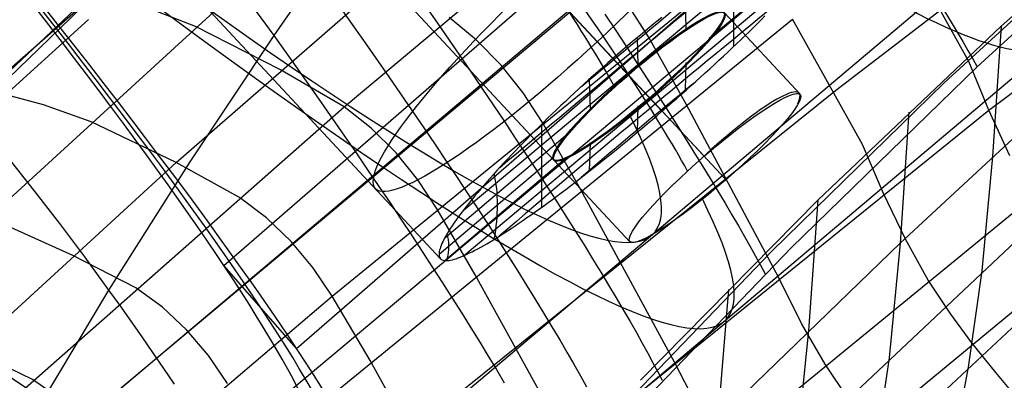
# Model space of a CAD drawing. Extents: x -919 to -345, y -585 to -19.
# Tile 46 of 123: x -809 to -783, y -165 to -155. Entities that reach past the tile are written whole.
import ezdxf

# ---------------------------------------------------------------- set-up
doc = ezdxf.new("R2010")
doc.units = 0
for name, color, linetype in [('IMBOTT_SEDU', 139, 'CONTINUOUS'), ('LIMES_EST', 7, 'CONTINUOUS'), ('SCHIUMATO', 84, 'CONTINUOUS'), ('TELAIO', 3, 'CONTINUOUS')]:
    doc.layers.add(name, color=color, linetype=linetype)

msp = doc.modelspace()

# ---------------------------------------------------------------- linework, layer by layer
at = {"layer": 'IMBOTT_SEDU'}
for p, q in [((-784.167, -157.132, -29.487), (-779.43, -152.793, -29.487)), ((-788.761, -161.62, -29.488), (-784.167, -157.132, -29.487)), ((-793.209, -166.253, -29.488), (-788.761, -161.62, -29.488))]:
    msp.add_line(p, q, dxfattribs=at)
at = {"layer": 'LIMES_EST'}
for p, q in [((-806.931, -141.524, 45.376), (-792.998, -156.484, 41.936)), ((-806.479, -142.01, 49.321), (-792.604, -156.904, 45.897)), ((-806.139, -142.374, 52.279), (-792.301, -157.233, 48.863)), ((-805.8, -142.738, 55.238), (-792.042, -157.507, 51.843)), ((-805.348, -143.224, 59.182), (-791.689, -157.89, 55.81)), ((-808.335, -144.419, 52.279), (-794.582, -159.182, 48.886)), ((-803.371, -162.001, 27.177), (-785.98, -146.902, 27.647)), ((-811.262, -147.145, 52.279), (-797.592, -161.823, 48.904)), ((-801.434, -164.214, 26.587), (-784.044, -149.112, 27.04)), ((-807.201, -166.172, 158.697), (-789.567, -151.41, 159.985)), ((-796.987, -160.534, 44.843), (-787.619, -152.702, 46.276)), ((-790.421, -155.93, 50.807), (-787.121, -153.206, 51.31)), ((-805.333, -168.453, 159.255), (-787.698, -153.69, 160.541)), ((-800.686, -168.548, 92.929), (-783.091, -153.707, 93.788)), ((-796.991, -161.751, 51.455), (-787.631, -153.919, 52.888)), ((-789.771, -156.162, 55.305), (-789.77, -153.951, 43.215)), ((-791.044, -155.693, 46.612), (-791.058, -154.894, 42.378)), ((-791.688, -155.389, 42.135), (-791.818, -155.494, 42.097)), ((-790.024, -155.272, 48.844), (-788.006, -157.44, 48.346)), ((-789.046, -155.455, 54.8), (-788.943, -155.351, 54.71)), ((-791.948, -155.6, 42.062), (-792.079, -155.707, 42.032)), ((-791.818, -155.494, 42.097), (-791.948, -155.6, 42.062)), ((-789.366, -155.77, 55.048), (-789.258, -155.664, 54.969)), ((-789.258, -155.664, 54.969), (-789.151, -155.559, 54.886)), ((-789.151, -155.559, 54.886), (-789.046, -155.455, 54.8)), ((-792.341, -155.924, 41.984), (-792.472, -156.034, 41.966)), ((-792.324, -156.666, 45.917), (-792.342, -155.925, 41.983)), ((-792.21, -155.815, 42.006), (-792.341, -155.924, 41.984)), ((-792.079, -155.707, 42.032), (-792.21, -155.815, 42.006)), ((-789.588, -155.985, 55.195), (-789.476, -155.877, 55.123)), ((-789.476, -155.877, 55.123), (-789.366, -155.77, 55.048)), ((-798.752, -170.841, 92.913), (-781.156, -156, 93.762)), ((-792.604, -156.145, 41.952), (-792.735, -156.257, 41.943)), ((-792.472, -156.034, 41.966), (-792.604, -156.145, 41.952)), ((-789.933, -156.312, 55.387), (-789.816, -156.202, 55.327)), ((-789.816, -156.202, 55.327), (-789.701, -156.093, 55.263)), ((-789.701, -156.093, 55.263), (-789.588, -155.985, 55.195)), ((-792.867, -156.37, 41.937), (-792.998, -156.484, 41.936)), ((-792.735, -156.257, 41.943), (-792.867, -156.37, 41.937)), ((-790.17, -156.533, 55.496), (-790.051, -156.423, 55.443)), ((-790.051, -156.423, 55.443), (-789.933, -156.312, 55.387)), ((-793.259, -156.713, 41.947), (-793.389, -156.828, 41.958)), ((-793.129, -156.598, 41.939), (-793.259, -156.713, 41.947)), ((-792.998, -156.484, 41.936), (-793.129, -156.598, 41.939)), ((-791.06, -157.34, 55.756), (-791.044, -156.59, 51.513)), ((-790.412, -156.757, 55.589), (-790.291, -156.645, 55.544)), ((-790.291, -156.645, 55.544), (-790.17, -156.533, 55.496)), ((-793.517, -156.942, 41.974), (-793.644, -157.057, 41.994)), ((-793.389, -156.828, 41.958), (-793.517, -156.942, 41.974)), ((-792.583, -156.927, 45.892), (-790.565, -159.093, 45.394)), ((-790.785, -157.095, 55.698), (-790.66, -156.982, 55.666)), ((-790.66, -156.982, 55.666), (-790.535, -156.869, 55.629)), ((-790.535, -156.869, 55.629), (-790.412, -156.757, 55.589)), ((-793.771, -157.171, 42.018), (-793.896, -157.286, 42.046)), ((-793.644, -157.057, 41.994), (-793.771, -157.171, 42.018)), ((-793.598, -157.83, 46.227), (-793.621, -157.035, 41.989)), ((-791.039, -157.321, 55.751), (-790.911, -157.208, 55.727)), ((-790.911, -157.208, 55.727), (-790.785, -157.095, 55.698)), ((-794.143, -157.515, 42.115), (-794.264, -157.628, 42.155)), ((-794.02, -157.4, 42.078), (-794.143, -157.515, 42.115)), ((-793.896, -157.286, 42.046), (-794.02, -157.4, 42.078)), ((-791.296, -157.549, 55.787), (-791.167, -157.435, 55.771)), ((-791.167, -157.435, 55.771), (-791.039, -157.321, 55.751)), ((-794.384, -157.742, 42.199), (-794.503, -157.855, 42.247)), ((-794.264, -157.628, 42.155), (-794.384, -157.742, 42.199)), ((-792.343, -158.446, 55.764), (-792.324, -157.747, 51.822)), ((-792.022, -157.529, 51.838), (-790.003, -159.697, 51.339)), ((-791.689, -157.89, 55.81), (-791.557, -157.776, 55.807)), ((-791.557, -157.776, 55.807), (-791.426, -157.662, 55.799)), ((-791.426, -157.662, 55.799), (-791.296, -157.549, 55.787)), ((-794.621, -157.968, 42.299), (-794.737, -158.08, 42.355)), ((-794.503, -157.855, 42.247), (-794.621, -157.968, 42.299)), ((-791.953, -158.116, 55.804), (-791.821, -158.003, 55.809)), ((-791.821, -158.003, 55.809), (-791.689, -157.89, 55.81)), ((-794.851, -158.192, 42.415), (-794.964, -158.303, 42.478)), ((-794.892, -160.447, 54.527), (-794.894, -158.233, 42.435)), ((-794.737, -158.08, 42.355), (-794.851, -158.192, 42.415)), ((-792.216, -158.339, 55.78), (-792.084, -158.228, 55.794)), ((-792.084, -158.228, 55.794), (-791.953, -158.116, 55.804)), ((-797.479, -161.265, 46.418), (-794.212, -158.497, 46.93)), ((-795.186, -158.524, 42.617), (-795.294, -158.633, 42.691)), ((-795.076, -158.414, 42.545), (-795.186, -158.524, 42.617)), ((-794.964, -158.303, 42.478), (-795.076, -158.414, 42.545)), ((-792.609, -158.667, 55.714), (-792.478, -158.559, 55.74)), ((-792.478, -158.559, 55.74), (-792.347, -158.449, 55.762)), ((-792.347, -158.449, 55.762), (-792.216, -158.339, 55.78)), ((-795.4, -158.742, 42.77), (-795.505, -158.849, 42.852)), ((-795.294, -158.633, 42.691), (-795.4, -158.742, 42.77)), ((-793.62, -159.485, 55.368), (-793.598, -158.726, 51.124)), ((-792.869, -158.881, 55.649), (-792.739, -158.775, 55.684)), ((-792.739, -158.775, 55.684), (-792.609, -158.667, 55.714)), ((-795.708, -159.062, 43.028), (-795.807, -159.166, 43.121)), ((-795.607, -158.956, 42.938), (-795.708, -159.062, 43.028)), ((-795.505, -158.849, 42.852), (-795.607, -158.956, 42.938)), ((-793.127, -159.091, 55.569), (-792.999, -158.987, 55.611)), ((-792.999, -158.987, 55.611), (-792.869, -158.881, 55.649)), ((-797.632, -161.702, 48.047), (-794.6, -159.13, 48.518)), ((-797.48, -161.872, 49.725), (-794.214, -159.103, 50.227)), ((-795.904, -159.27, 43.217), (-795.999, -159.373, 43.318)), ((-795.807, -159.166, 43.121), (-795.904, -159.27, 43.217)), ((-794.564, -159.202, 48.881), (-792.545, -161.369, 48.383)), ((-793.51, -159.397, 55.418), (-793.383, -159.296, 55.472)), ((-793.383, -159.296, 55.472), (-793.256, -159.194, 55.522)), ((-793.256, -159.194, 55.522), (-793.127, -159.091, 55.569)), ((-796.182, -159.574, 43.528), (-796.271, -159.674, 43.639)), ((-796.092, -159.474, 43.421), (-796.182, -159.574, 43.528)), ((-795.999, -159.373, 43.318), (-796.092, -159.474, 43.421)), ((-793.886, -159.691, 55.232), (-793.761, -159.595, 55.298)), ((-793.761, -159.595, 55.298), (-793.636, -159.496, 55.36)), ((-793.636, -159.496, 55.36), (-793.51, -159.397, 55.418)), ((-796.441, -159.868, 43.87), (-796.522, -159.963, 43.991)), ((-796.357, -159.771, 43.753), (-796.441, -159.868, 43.87)), ((-796.271, -159.674, 43.639), (-796.357, -159.771, 43.753)), ((-794.132, -159.881, 55.089), (-794.009, -159.787, 55.162)), ((-794.009, -159.787, 55.162), (-793.886, -159.691, 55.232)), ((-796.601, -160.056, 44.115), (-796.678, -160.147, 44.241)), ((-796.522, -159.963, 43.991), (-796.601, -160.056, 44.115)), ((-794.492, -160.153, 54.846), (-794.373, -160.064, 54.931)), ((-794.373, -160.064, 54.931), (-794.253, -159.973, 55.011)), ((-794.253, -159.973, 55.011), (-794.132, -159.881, 55.089)), ((-796.822, -160.324, 44.502), (-796.889, -160.409, 44.635)), ((-796.751, -160.236, 44.37), (-796.822, -160.324, 44.502)), ((-796.678, -160.147, 44.241), (-796.751, -160.236, 44.37)), ((-794.842, -160.41, 54.57), (-794.727, -160.326, 54.666)), ((-794.727, -160.326, 54.666), (-794.61, -160.24, 54.758)), ((-794.61, -160.24, 54.758), (-794.492, -160.153, 54.846)), ((-797.075, -160.651, 45.051), (-797.132, -160.728, 45.194)), ((-797.016, -160.573, 44.91), (-797.075, -160.651, 45.051)), ((-796.954, -160.492, 44.772), (-797.016, -160.573, 44.91)), ((-796.889, -160.409, 44.635), (-796.954, -160.492, 44.772)), ((-795.288, -160.728, 54.153), (-795.179, -160.652, 54.263)), ((-795.179, -160.652, 54.263), (-795.068, -160.573, 54.369)), ((-795.068, -160.573, 54.369), (-794.956, -160.493, 54.471)), ((-794.956, -160.493, 54.471), (-794.842, -160.41, 54.57)), ((-797.235, -160.875, 45.485), (-797.283, -160.944, 45.634)), ((-797.185, -160.802, 45.338), (-797.235, -160.875, 45.485)), ((-797.132, -160.728, 45.194), (-797.185, -160.802, 45.338)), ((-795.607, -160.946, 53.804), (-795.502, -160.876, 53.924)), ((-795.502, -160.876, 53.924), (-795.396, -160.803, 54.04)), ((-795.396, -160.803, 54.04), (-795.288, -160.728, 54.153)), ((-797.407, -161.14, 46.091), (-797.443, -161.201, 46.247)), ((-797.369, -161.077, 45.937), (-797.407, -161.14, 46.091)), ((-797.327, -161.012, 45.785), (-797.369, -161.077, 45.937)), ((-797.283, -160.944, 45.634), (-797.327, -161.012, 45.785)), ((-796.002, -161.204, 53.296), (-795.907, -161.144, 53.427)), ((-795.907, -161.144, 53.427), (-795.809, -161.08, 53.555)), ((-795.809, -161.08, 53.555), (-795.709, -161.014, 53.681)), ((-795.709, -161.014, 53.681), (-795.607, -160.946, 53.804)), ((-797.555, -161.418, 46.885), (-797.575, -161.467, 47.048)), ((-797.531, -161.368, 46.723), (-797.555, -161.418, 46.885)), ((-797.505, -161.314, 46.563), (-797.531, -161.368, 46.723)), ((-797.475, -161.259, 46.404), (-797.505, -161.314, 46.563)), ((-797.443, -161.201, 46.247), (-797.475, -161.259, 46.404)), ((-796.441, -161.47, 52.608), (-796.358, -161.422, 52.75)), ((-796.358, -161.422, 52.75), (-796.273, -161.371, 52.89)), ((-796.273, -161.371, 52.89), (-796.185, -161.318, 53.028)), ((-796.185, -161.318, 53.028), (-796.095, -161.263, 53.163)), ((-796.095, -161.263, 53.163), (-796.002, -161.204, 53.296)), ((-797.63, -161.669, 47.879), (-797.632, -161.702, 48.048)), ((-797.632, -161.702, 48.048), (-797.63, -161.731, 48.218)), ((-797.625, -161.634, 47.711), (-797.63, -161.669, 47.879)), ((-797.618, -161.596, 47.544), (-797.625, -161.634, 47.711)), ((-797.606, -161.555, 47.377), (-797.618, -161.596, 47.544)), ((-797.592, -161.512, 47.212), (-797.606, -161.555, 47.377)), ((-797.575, -161.467, 47.048), (-797.592, -161.512, 47.212)), ((-796.949, -161.731, 51.558), (-796.884, -161.702, 51.713)), ((-796.884, -161.702, 51.713), (-796.817, -161.67, 51.867)), ((-796.817, -161.67, 51.867), (-796.747, -161.635, 52.019)), ((-796.747, -161.635, 52.019), (-796.675, -161.598, 52.169)), ((-796.675, -161.598, 52.169), (-796.599, -161.558, 52.317)), ((-796.599, -161.558, 52.317), (-796.522, -161.515, 52.463)), ((-796.522, -161.515, 52.463), (-796.441, -161.47, 52.608)), ((-797.63, -161.731, 48.218), (-797.625, -161.758, 48.389)), ((-797.625, -161.758, 48.389), (-797.617, -161.783, 48.56)), ((-797.617, -161.783, 48.56), (-797.606, -161.804, 48.732)), ((-797.606, -161.804, 48.732), (-797.592, -161.823, 48.904)), ((-797.592, -161.823, 48.904), (-797.574, -161.838, 49.076)), ((-797.574, -161.838, 49.076), (-797.554, -161.851, 49.248)), ((-797.554, -161.851, 49.248), (-797.53, -161.861, 49.419)), ((-797.53, -161.861, 49.419), (-797.503, -161.868, 49.59)), ((-797.503, -161.868, 49.59), (-797.473, -161.872, 49.759)), ((-797.473, -161.872, 49.759), (-797.44, -161.874, 49.928)), ((-797.44, -161.874, 49.928), (-797.404, -161.872, 50.096)), ((-797.404, -161.872, 50.096), (-797.365, -161.868, 50.264)), ((-797.365, -161.868, 50.264), (-797.323, -161.86, 50.43)), ((-797.323, -161.86, 50.43), (-797.278, -161.85, 50.595)), ((-797.278, -161.85, 50.595), (-797.23, -161.837, 50.758)), ((-797.23, -161.837, 50.758), (-797.18, -161.822, 50.921)), ((-797.18, -161.822, 50.921), (-797.126, -161.803, 51.082)), ((-797.126, -161.803, 51.082), (-797.07, -161.782, 51.242)), ((-797.07, -161.782, 51.242), (-797.011, -161.758, 51.401)), ((-797.011, -161.758, 51.401), (-796.949, -161.731, 51.558)), ((-801.434, -164.214, 26.587), (-803.371, -162.001, 27.177))]:
    msp.add_line(p, q, dxfattribs=at)
at = {"layer": 'LIMES_EST', "extrusion": (-0.672084, 0.721641, 0.165943)}
msp.add_circle((686.955, -22.327, 429.97), 7, dxfattribs=at)
at = {"layer": 'LIMES_EST', "extrusion": (-0.647281, 0.748852, 0.142293)}
msp.add_circle((702.234, -8.429, 402.071), 3.002, dxfattribs=at)
at = {"layer": 'LIMES_EST', "extrusion": (-0.647275, 0.749032, 0.14137)}
msp.add_circle((702.283, -8.043, 401.964), 3.002, dxfattribs=at)
at = {"layer": 'LIMES_EST', "extrusion": (-0.647272, 0.748989, 0.141615)}
msp.add_circle((702.162, -8.219, 398.98), 3.002, dxfattribs=at)
at = {"layer": 'LIMES_EST', "extrusion": (0.696503, 0.716248, 0.043273)}
msp.add_arc((793.381, 123.555, -651.459), 339.13, 157.72278, 202.77131, dxfattribs=at)
at = {"layer": 'LIMES_EST', "extrusion": (0.697094, 0.715662, 0.043444)}
msp.add_arc((792.858, 123.691, -651.963), 340.646, 157.72557, 202.7711, dxfattribs=at)
at = {"layer": 'LIMES_EST', "extrusion": (0.697679, 0.715081, 0.043614)}
msp.add_arc((792.339, 123.825, -652.46), 342.162, 157.72834, 202.77093, dxfattribs=at)
at = {"layer": 'LIMES_EST', "extrusion": (0.695577, 0.717164, 0.042999)}
msp.add_arc((798.666, 122.418, -673.819), 341.258, 157.82604, 202.30884, dxfattribs=at)
at = {"layer": 'LIMES_EST', "extrusion": (0.696044, 0.716702, 0.043137)}
msp.add_arc((796.009, 122.993, -662.643), 340.189, 157.77498, 187.18913, dxfattribs=at)
at = {"layer": 'LIMES_EST', "extrusion": (0.696183, 0.716564, 0.043175)}
msp.add_arc((798.111, 122.561, -674.336), 342.775, 157.82889, 202.3086, dxfattribs=at)
at = {"layer": 'LIMES_EST', "extrusion": (0.696784, 0.715969, 0.04335)}
msp.add_arc((797.56, 122.703, -674.847), 344.292, 157.83171, 202.3084, dxfattribs=at)
at = {"layer": 'LIMES_EST', "extrusion": (0.697235, 0.715522, 0.043483)}
msp.add_arc((794.945, 123.269, -663.656), 343.231, 157.78089, 187.21374, dxfattribs=at)
at = {"layer": 'LIMES_EST', "extrusion": (0.696044, 0.716702, 0.043138)}
msp.add_arc((795.489, 122.889, -662.643), 339.659, 188.17534, 193.9524, dxfattribs=at)
at = {"layer": 'LIMES_EST', "extrusion": (-0.635519, 0.770228, -0.05352)}
msp.add_arc((696.797, -53.223, 380.795), 118.512, 80.94577, 85.65131, dxfattribs=at)
at = {"layer": 'LIMES_EST', "extrusion": (0.69724, 0.715518, 0.043482)}
msp.add_arc((794.394, 123.162, -663.659), 342.675, 188.18355, 193.91851, dxfattribs=at)
at = {"layer": 'LIMES_EST', "extrusion": (-0.646481, 0.757814, 0.088205)}
msp.add_arc((700.444, -23.177, 397.756), 30.653, 79.6051, 86.9597, dxfattribs=at)
at = {"layer": 'LIMES_EST', "extrusion": (-0.636566, 0.702716, 0.317764)}
msp.add_arc((707.959, 36.964, 410.357), 118.716, 260.58875, 265.28391, dxfattribs=at)
at = {"layer": 'LIMES_EST', "extrusion": (-0.647129, 0.737837, 0.191886)}
msp.add_arc((703.772, 7.382, 406.519), 30.608, 259.4905, 266.8537, dxfattribs=at)
at = {"layer": 'LIMES_EST', "extrusion": (-0.672162, 0.721583, 0.165878)}
msp.add_arc((686.911, -22.309, 424.123), 3, 158.3662, 271.9062, dxfattribs=at)
at = {"layer": 'LIMES_EST', "extrusion": (-0.487949, 0.858575, 0.157338)}
msp.add_arc((889.126, -2.769, 258.344), 118.241, 172.54191, 177.25772, dxfattribs=at)
at = {"layer": 'LIMES_EST', "extrusion": (-0.606876, 0.781763, 0.143343)}
msp.add_arc((759.189, -7.572, 364.559), 30.492, 169.9696, 177.3623, dxfattribs=at)
at = {"layer": 'SCHIUMATO'}
for p, q in [((-800.166, -157.776, 199.896), (-791.708, -150.695, 200.801)), ((-777.606, -151.151, -35.866), (-782.646, -155.621, -35.861)), ((-804.641, -159.256, 207.707), (-796.233, -151.934, 208.704)), ((-787.066, -157.334, 169.259), (-781.334, -152.95, 169.291)), ((-809.642, -160.728, 216.896), (-801.33, -153.125, 218.048)), ((-783.511, -156.567, 163.559), (-785.36, -153.212, 177.041)), ((-783.284, -156.705, -35.78), (-779.451, -153.202, -35.78)), ((-782.974, -157.866, 158.306), (-777.254, -153.56, 158.333)), ((-800.483, -162.82, 183.992), (-789.215, -153.63, 184.745)), ((-807.12, -166.115, 191.171), (-793.153, -154.34, 192.454)), ((-798.374, -154.532, -44.263), (-797.734, -155.453, -43.841)), ((-814.97, -162.68, 226.158), (-806.763, -154.732, 227.425)), ((-807.103, -155.04, 107.054), (-811.611, -158.98, 106.978)), ((-807.176, -155.02, 75.616), (-811.542, -159.122, 75.528)), ((-804.129, -155.63, 217.666), (-805.407, -155.135, 222.575)), ((-802.734, -154.929, -45.263), (-802.042, -155.876, -44.935)), ((-801.47, -155.055, -44.945), (-802.042, -155.876, -44.935)), ((-792.051, -155.903, 184.56), (-792.569, -155.093, 188.468)), ((-800.247, -155.155, -44.62), (-799.606, -156.064, -44.24)), ((-796.643, -155.983, 196.231), (-797.367, -155.391, 200.199)), ((-793.214, -155.299, -42.364), (-792.922, -155.741, -42.081)), ((-784.144, -155.242, -37.868), (-783.977, -155.52, -37.519)), ((-806.977, -155.448, 91.063), (-811.418, -159.458, 90.993)), ((-805.045, -169.16, 176.29), (-788.212, -155.44, 176.937)), ((-801.856, -156.786, 208.039), (-804.129, -155.63, 217.666)), ((-797.734, -155.453, -43.841), (-797.103, -156.37, -43.379)), ((-786.345, -158.779, 163.558), (-788.212, -155.44, 176.937)), ((-782.646, -155.621, -35.861), (-787.533, -160.26, -35.855)), ((-783.977, -155.52, -37.519), (-783.819, -155.785, -37.17)), ((-782.646, -155.621, -35.861), (-782.874, -159.095, -19.878)), ((-802.042, -155.876, -44.935), (-804.281, -159.236, -44.904)), ((-802.042, -155.876, -44.935), (-801.407, -156.764, -44.598)), ((-792.922, -155.741, -42.081), (-792.637, -156.175, -41.791)), ((-791.041, -157.698, 176.832), (-792.051, -155.903, 184.56)), ((-783.819, -155.785, -37.17), (-783.671, -156.035, -36.821)), ((-799.606, -156.064, -44.24), (-798.971, -156.974, -43.819)), ((-795.974, -156.66, 192.2), (-796.643, -155.983, 196.231)), ((-792.637, -156.175, -41.791), (-792.357, -156.603, -41.493)), ((-783.671, -156.035, -36.821), (-783.532, -156.272, -36.473)), ((-797.103, -156.37, -43.379), (-796.793, -156.825, -43.133)), ((-783.532, -156.272, -36.473), (-783.403, -156.496, -36.125)), ((-795.391, -157.396, 188.246), (-795.974, -156.66, 192.2)), ((-792.357, -156.603, -41.493), (-792.085, -157.023, -41.188)), ((-788.248, -161.531, -35.78), (-783.284, -156.705, -35.78)), ((-782.974, -157.866, 158.306), (-783.511, -156.567, 163.559)), ((-783.403, -156.496, -36.125), (-783.284, -156.705, -35.78)), ((-800.166, -157.776, 199.896), (-801.856, -156.786, 208.039)), ((-801.407, -156.764, -44.598), (-800.775, -157.659, -44.219)), ((-798.971, -156.974, -43.819), (-798.657, -157.429, -43.594)), ((-796.793, -156.825, -43.133), (-796.488, -157.276, -42.878)), ((-785.341, -161.404, -19.876), (-780.379, -156.817, -19.881)), ((-792.085, -157.023, -41.188), (-791.82, -157.434, -40.877)), ((-808.178, -157.717, 222.169), (-809.532, -157.358, 227.006)), ((-803.946, -170.896, 169.163), (-787.066, -157.334, 169.259)), ((-798.657, -157.429, -43.594), (-798.347, -157.881, -43.358)), ((-796.488, -157.276, -42.878), (-796.186, -157.724, -42.613)), ((-794.872, -158.194, 184.372), (-795.391, -157.396, 188.246)), ((-791.82, -157.434, -40.877), (-791.562, -157.836, -40.559)), ((-811.207, -167.51, 198.679), (-800.166, -157.776, 199.896)), ((-806.904, -158.172, 217.281), (-808.178, -157.717, 222.169)), ((-800.775, -157.659, -44.219), (-800.15, -158.557, -43.798)), ((-799.445, -158.345, 195.948), (-800.166, -157.776, 199.896)), ((-796.186, -157.724, -42.613), (-795.89, -158.167, -42.34)), ((-788.574, -162.328, 158.278), (-791.041, -157.698, 176.832)), ((-802.463, -173.608, 158.197), (-782.974, -157.866, 158.306)), ((-798.347, -157.881, -43.358), (-798.04, -158.331, -43.113)), ((-791.562, -157.836, -40.559), (-791.313, -158.228, -40.236)), ((-785.109, -157.919, -35.858), (-785.341, -161.404, -19.876)), ((-782.412, -159.083, 152.951), (-782.974, -157.866, 158.306)), ((-804.641, -159.256, 207.707), (-806.904, -158.172, 217.281)), ((-795.89, -158.167, -42.34), (-795.6, -158.605, -42.059)), ((-793.858, -159.97, 176.726), (-794.872, -158.194, 184.372)), ((-791.313, -158.228, -40.236), (-791.073, -158.61, -39.908)), ((-800.15, -158.557, -43.798), (-799.841, -159.004, -43.573)), ((-798.779, -159, 191.945), (-799.445, -158.345, 195.948)), ((-798.04, -158.331, -43.113), (-797.738, -158.779, -42.858)), ((-797.738, -158.779, -42.858), (-797.44, -159.222, -42.595)), ((-795.6, -158.605, -42.059), (-795.316, -159.036, -41.77)), ((-791.073, -158.61, -39.908), (-790.841, -158.98, -39.575)), ((-785.784, -160.083, 158.292), (-786.345, -158.779, 163.558)), ((-799.841, -159.004, -43.573), (-799.536, -159.45, -43.338)), ((-798.199, -159.717, 188.023), (-798.779, -159, 191.945)), ((-795.316, -159.036, -41.77), (-795.038, -159.46, -41.473)), ((-790.841, -158.98, -39.575), (-790.618, -159.34, -39.239)), ((-814.22, -168.034, 206.565), (-804.641, -159.256, 207.707)), ((-809.133, -159.125, -46.049), (-808.433, -160.002, -45.79)), ((-804.281, -159.236, -44.904), (-806.442, -162.659, -44.872)), ((-802.954, -160.187, 199.59), (-804.641, -159.256, 207.707)), ((-797.44, -159.222, -42.595), (-797.148, -159.66, -42.322)), ((-790.618, -159.34, -39.239), (-790.405, -159.687, -38.898)), ((-782.874, -159.095, -19.878), (-783.158, -162.149, -3.837)), ((-799.536, -159.45, -43.338), (-799.235, -159.894, -43.093)), ((-795.038, -159.46, -41.473), (-794.768, -159.877, -41.169)), ((-797.681, -160.499, 184.183), (-798.199, -159.717, 188.023)), ((-797.148, -159.66, -42.322), (-796.862, -160.094, -42.042)), ((-794.768, -159.877, -41.169), (-794.505, -160.285, -40.859)), ((-790.534, -169.141, -3.829), (-780.663, -159.858, -3.839)), ((-790.405, -159.687, -38.898), (-790.202, -160.022, -38.556)), ((-808.433, -160.002, -45.79), (-807.75, -160.886, -45.507)), ((-799.235, -159.894, -43.093), (-798.939, -160.335, -42.839)), ((-796.862, -160.094, -42.042), (-796.582, -160.521, -41.753)), ((-791.356, -164.58, 158.263), (-793.858, -159.97, 176.726)), ((-790.202, -160.022, -38.556), (-790.008, -160.344, -38.211)), ((-785.199, -161.301, 152.936), (-785.784, -160.083, 158.292)), ((-802.236, -160.729, 195.663), (-802.954, -160.187, 199.59)), ((-801.03, -175.895, 147.428), (-781.819, -160.176, 147.482)), ((-798.939, -160.335, -42.839), (-798.647, -160.772, -42.576)), ((-794.505, -160.285, -40.859), (-794.251, -160.685, -40.542)), ((-787.533, -160.26, -35.855), (-792.26, -165.064, -35.849)), ((-790.008, -160.344, -38.211), (-789.824, -160.654, -37.864)), ((-787.533, -160.26, -35.855), (-787.782, -163.74, -19.873)), ((-796.668, -162.25, 176.619), (-797.681, -160.499, 184.183)), ((-796.582, -160.521, -41.753), (-796.308, -160.941, -41.457)), ((-789.824, -160.654, -37.864), (-789.651, -160.949, -37.516)), ((-807.396, -161.734, 207.377), (-809.642, -160.728, 216.896)), ((-807.75, -160.886, -45.507), (-807.086, -161.772, -45.2)), ((-801.575, -161.361, 191.687), (-802.236, -160.729, 195.663)), ((-798.647, -160.772, -42.576), (-798.36, -161.204, -42.304)), ((-794.251, -160.685, -40.542), (-794.004, -161.075, -40.22)), ((-796.308, -160.941, -41.457), (-796.042, -161.354, -41.154)), ((-794.004, -161.075, -40.22), (-793.767, -161.455, -39.893)), ((-789.651, -160.949, -37.516), (-789.488, -161.232, -37.168)), ((-800.999, -162.056, 187.796), (-801.575, -161.361, 191.687)), ((-798.36, -161.204, -42.304), (-798.08, -161.631, -42.024)), ((-796.042, -161.354, -41.154), (-795.784, -161.759, -40.845)), ((-790.196, -166.104, -19.87), (-785.341, -161.404, -19.876)), ((-789.488, -161.232, -37.168), (-789.335, -161.5, -36.819)), ((-785.341, -161.404, -19.876), (-785.633, -164.463, -3.835)), ((-784.588, -162.391, 147.476), (-785.199, -161.301, 152.936)), ((-798.08, -161.631, -42.024), (-797.806, -162.053, -41.737)), ((-793.767, -161.455, -39.893), (-793.538, -161.824, -39.562)), ((-793.044, -166.525, -35.78), (-788.248, -161.531, -35.78)), ((-789.335, -161.5, -36.819), (-789.193, -161.755, -36.472)), ((-805.719, -162.602, 199.286), (-807.396, -161.734, 207.377)), ((-807.086, -161.772, -45.2), (-806.442, -162.659, -44.872)), ((-799.67, -177.557, 136.508), (-780.686, -161.859, 136.47)), ((-795.784, -161.759, -40.845), (-795.534, -162.155, -40.529)), ((-793.538, -161.824, -39.562), (-793.319, -162.182, -39.226)), ((-789.193, -161.755, -36.472), (-789.061, -161.995, -36.125)), ((-800.483, -162.82, 183.992), (-800.999, -162.056, 187.796)), ((-797.806, -162.053, -41.737), (-797.539, -162.467, -41.441)), ((-795.534, -162.155, -40.529), (-795.292, -162.542, -40.208)), ((-793.319, -162.182, -39.226), (-793.11, -162.528, -38.887)), ((-789.061, -161.995, -36.125), (-788.939, -162.222, -35.78)), ((-783.158, -162.149, -3.837), (-783.526, -164.716, 11.932)), ((-797.539, -162.467, -41.441), (-797.279, -162.874, -41.139)), ((-794.139, -166.83, 158.248), (-796.668, -162.25, 176.619)), ((-790.952, -171.687, 11.936), (-781.022, -162.423, 11.931)), ((-787.966, -163.548, 152.92), (-788.574, -162.328, 158.278)), ((-783.989, -163.305, 141.997), (-784.588, -162.391, 147.476)), ((-806.442, -162.659, -44.872), (-810.618, -169.624, -44.81)), ((-806.442, -162.659, -44.872), (-806.148, -163.073, -44.709)), ((-805.007, -163.118, 195.377), (-805.719, -162.602, 199.286)), ((-795.292, -162.542, -40.208), (-795.059, -162.918, -39.881)), ((-793.11, -162.528, -38.887), (-792.91, -162.862, -38.546)), ((-789.916, -162.642, -35.852), (-790.196, -166.104, -19.87)), ((-808.795, -169.892, 183.412), (-800.483, -162.82, 183.992)), ((-799.473, -164.54, 176.51), (-800.483, -162.82, 183.992)), ((-797.279, -162.874, -41.139), (-797.027, -163.274, -40.83)), ((-795.059, -162.918, -39.881), (-794.835, -163.284, -39.551)), ((-792.91, -162.862, -38.546), (-792.721, -163.184, -38.202)), ((-806.148, -163.073, -44.709), (-805.853, -163.489, -44.536)), ((-804.353, -163.726, 191.429), (-805.007, -163.118, 195.377)), ((-797.027, -163.274, -40.83), (-796.783, -163.664, -40.515)), ((-794.835, -163.284, -39.551), (-794.621, -163.64, -39.216)), ((-792.721, -163.184, -38.202), (-792.541, -163.492, -37.856)), ((-805.853, -163.489, -44.536), (-805.561, -163.907, -44.352)), ((-792.541, -163.492, -37.856), (-792.372, -163.788, -37.51)), ((-787.336, -164.636, 147.469), (-787.966, -163.548, 152.92)), ((-783.427, -164.064, 136.476), (-783.989, -163.305, 141.997)), ((-803.782, -164.401, 187.569), (-804.353, -163.726, 191.429)), ((-796.783, -163.664, -40.515), (-796.548, -164.046, -40.195)), ((-794.621, -163.64, -39.216), (-794.416, -163.983, -38.878)), ((-792.372, -163.788, -37.51), (-792.214, -164.07, -37.163)), ((-787.782, -163.74, -19.873), (-788.092, -166.792, -3.832)), ((-805.561, -163.907, -44.352), (-805.27, -164.326, -44.158)), ((-796.548, -164.046, -40.195), (-796.321, -164.417, -39.87)), ((-794.416, -163.983, -38.878), (-794.222, -164.315, -38.538)), ((-792.214, -164.07, -37.163), (-792.066, -164.339, -36.816)), ((-782.788, -164.86, 129.295), (-783.427, -164.064, 136.476)), ((-808.475, -165.039, 198.984), (-810.145, -164.232, 207.051)), ((-805.27, -164.326, -44.158), (-804.981, -164.746, -43.954)), ((-794.222, -164.315, -38.538), (-794.037, -164.635, -38.195)), ((-792.066, -164.339, -36.816), (-791.928, -164.594, -36.469)), ((-803.271, -165.147, 183.8), (-803.782, -164.401, 187.569)), ((-796.922, -169.078, 158.232), (-799.473, -164.54, 176.51)), ((-796.321, -164.417, -39.87), (-796.104, -164.779, -39.54)), ((-791.928, -164.594, -36.469), (-791.801, -164.836, -36.124)), ((-790.726, -165.8, 152.904), (-791.356, -164.58, 158.263)), ((-785.633, -164.463, -3.835), (-786.013, -167.027, 11.933)), ((-804.981, -164.746, -43.954), (-804.695, -165.165, -43.739)), ((-796.104, -164.779, -39.54), (-795.896, -165.129, -39.206)), ((-794.037, -164.635, -38.195), (-793.863, -164.941, -37.85)), ((-791.801, -164.836, -36.124), (-791.685, -165.063, -35.78)), ((-786.72, -165.547, 141.998), (-787.336, -164.636, 147.469)), ((-783.526, -164.716, 11.932), (-783.928, -166.908, 27.743)), ((-782.254, -165.492, 122.031), (-782.788, -164.86, 129.295)), ((-807.768, -165.531, 195.093), (-808.475, -165.039, 198.984)), ((-793.863, -164.941, -37.85), (-793.699, -165.235, -37.505))]:
    msp.add_line(p, q, dxfattribs=at)
at = {"layer": 'TELAIO', "extrusion": (1.21317e-15, -0.04013, 0.999194)}
msp.add_arc((-631.948, -357.63, 226.069), 291.852, 90, 147.86234, dxfattribs=at)
at = {"layer": 'TELAIO', "extrusion": (7.91272e-16, -0.04013, 0.999194)}
msp.add_arc((-631.948, -357.63, 231.265), 287.057, 90, 147.86234, dxfattribs=at)
at = {"layer": 'TELAIO', "extrusion": (9.99739e-16, -0.04013, 0.999194)}
msp.add_arc((-631.948, -357.63, 221.273), 286.656, 90, 147.86234, dxfattribs=at)
at = {"layer": 'TELAIO', "extrusion": (1.21182e-15, -0.04013, 0.999194)}
msp.add_arc((-631.948, -357.63, 226.47), 281.86, 90, 147.86234, dxfattribs=at)

doc.saveas('drawing.dxf')
